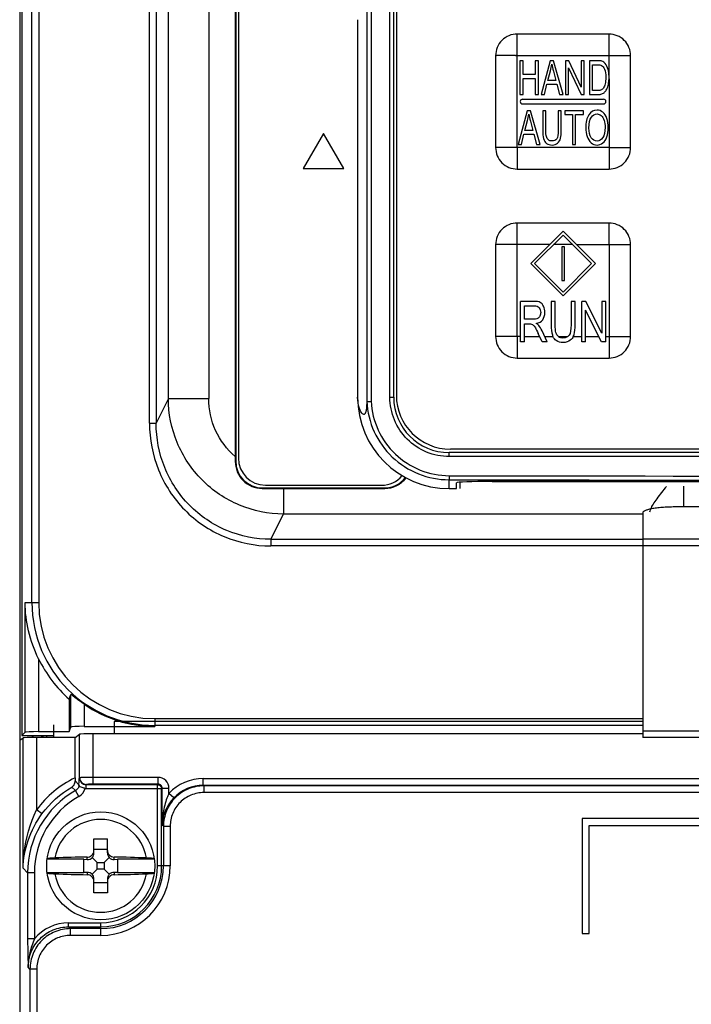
# Model space of a CAD drawing. Header units: millimetres. Extents: x 0 to 1000, y 0 to 850.
# Tile 32 of 80: x 308 to 358, y 422 to 495. Entities that reach past the tile are written whole.
import ezdxf

# ---------------------------------------------------------------- set-up
doc = ezdxf.new("R2010")
doc.units = ezdxf.units.MM
doc.header["$LTSCALE"] = 55.407407
doc.layers.get('0').update_dxf_attribs({"linetype": 'CONTINUOUS'})
for name, color, linetype in [('00_COMPONENTS', 7, 'CONTINUOUS'), ('CONGES', 7, 'CONTINUOUS'), ('DEPOUILLE', 7, 'CONTINUOUS')]:
    doc.layers.add(name, color=color, linetype=linetype)

msp = doc.modelspace()

# ---------------------------------------------------------------- linework, layer by layer
at = {"color": 7, "linetype": 'CONTINUOUS'}
for p, q in [((315.41, 442.801), (315.41, 441.882)), ((354.56, 442.801), (315.41, 442.801)), ((310.91, 442.539), (310.91, 441.62)), ((308.41, 441.421), (308.659, 441.587)), ((308.41, 441.421), (308.41, 290.101)), ((312.508, 441.62), (309.658, 441.62)), ((312.508, 441.62), (312.851, 441.848)), ((312.508, 438.621), (312.508, 441.62)), ((354.56, 441.882), (313.85, 441.882)), ((312.797, 438.109), (312.8, 438.068)), ((350.081, 435.601), (350.081, 427.101)), ((372.581, 435.601), (350.081, 435.601)), ((350.581, 427.101), (350.581, 435.101)), ((350.581, 435.101), (372.581, 435.101)), ((313.91, 433.079), (313.91, 434.101)), ((313.91, 434.101), (314.91, 434.101)), ((314.91, 433.079), (314.91, 434.101)), ((313.91, 433.351), (314.91, 433.351)), ((313.16, 432.601), (310.441, 432.601)), ((313.16, 431.601), (313.16, 432.601)), ((313.16, 432.601), (313.41, 432.579)), ((313.79, 432.721), (314.16, 432.351)), ((315.03, 432.721), (314.66, 432.351)), ((315.41, 432.579), (315.66, 432.601)), ((315.66, 432.601), (315.66, 431.601)), ((318.379, 432.601), (315.66, 432.601)), ((313.79, 431.48), (314.16, 431.851)), ((314.16, 431.851), (314.16, 432.351)), ((314.16, 432.351), (314.66, 432.351)), ((314.66, 431.851), (314.16, 431.851)), ((314.66, 432.351), (314.66, 431.851)), ((315.03, 431.48), (314.66, 431.851)), ((310.441, 431.601), (313.16, 431.601)), ((313.41, 431.623), (313.16, 431.601)), ((313.91, 430.101), (313.91, 431.123)), ((314.91, 431.123), (314.91, 430.101)), ((315.66, 431.601), (315.41, 431.623)), ((315.66, 431.601), (318.379, 431.601)), ((314.91, 430.851), (313.91, 430.851)), ((314.91, 430.101), (313.91, 430.101)), ((350.081, 427.101), (350.581, 427.101))]:
    msp.add_line(p, q, dxfattribs=at)
at = {"color": 9, "linetype": 'CONTINUOUS'}
for p, q in [((308.659, 431.93), (308.659, 441.587)), ((309.658, 441.62), (309.658, 436.251)), ((312.851, 438.629), (312.851, 441.848)), ((313.85, 438.155), (313.85, 441.882)), ((312.797, 438.109), (312.51, 438.397)), ((312.851, 438.629), (312.837, 438.615)), ((318.664, 438.654), (313.85, 438.654)), ((318.664, 438.155), (318.664, 438.654)), ((322.009, 438.076), (322.009, 438.575)), ((322.009, 438.575), (424.811, 438.575)), ((312.545, 437.674), (312.279, 437.94)), ((312.79, 437.24), (312.545, 437.674)), ((318.925, 437.816), (313.297, 437.816)), ((313.351, 438.13), (313.337, 438.116)), ((318.625, 438.116), (313.337, 438.116)), ((318.664, 438.155), (313.85, 438.155)), ((318.664, 438.155), (318.625, 438.116)), ((318.625, 432.101), (318.625, 438.116)), ((318.964, 437.855), (318.925, 437.816)), ((318.925, 432.101), (318.925, 437.816)), ((318.964, 435.13), (318.964, 437.855)), ((318.964, 437.855), (319.463, 437.855)), ((319.463, 437.476), (319.463, 437.855)), ((322.009, 438.076), (322.054, 438.031)), ((322.009, 438.076), (424.811, 438.076)), ((322.054, 438.031), (322.054, 437.532)), ((424.766, 438.031), (322.054, 438.031)), ((319.825, 437.133), (319.463, 437.476)), ((424.766, 437.532), (322.054, 437.532)), ((310.062, 435.958), (309.658, 436.251)), ((319.058, 435.035), (318.964, 435.13)), ((319.058, 435.035), (319.058, 432.101)), ((319.058, 435.035), (319.557, 435.035)), ((319.557, 435.036), (319.557, 432.101)), ((313.41, 432.579), (313.41, 432.75)), ((315.41, 432.579), (315.41, 432.75)), ((308.998, 431.59), (308.659, 431.93)), ((319.557, 432.101), (318.625, 432.101)), ((308.998, 431.59), (308.998, 426.695)), ((309.498, 431.59), (308.998, 431.59)), ((309.498, 431.59), (309.498, 426.695)), ((313.41, 431.623), (313.41, 431.451)), ((315.41, 431.623), (315.41, 431.451)), ((312.034, 427.586), (312.034, 427.885)), ((312.034, 427.885), (314.41, 427.885)), ((312.167, 427.453), (312.034, 427.586)), ((312.034, 427.586), (314.41, 427.586)), ((312.167, 426.953), (312.167, 427.453)), ((314.41, 427.453), (312.167, 427.453)), ((314.41, 426.953), (314.41, 427.885)), ((309.498, 426.695), (308.998, 426.695)), ((314.41, 426.953), (312.167, 426.953)), ((309.171, 424.457), (309.038, 424.59)), ((309.171, 424.457), (309.171, 290.848)), ((309.671, 424.457), (309.171, 424.457)), ((309.671, 424.457), (309.671, 290.848))]:
    msp.add_line(p, q, dxfattribs=at)
at = {"color": 3, "linetype": 'CONTINUOUS'}
msp.add_line((310.41, 441.62), (310.41, 441.748), dxfattribs=at)
at = {"color": 7, "linetype": 'CONTINUOUS'}
msp.add_circle((314.41, 432.101), 4, dxfattribs=at)
at = {"color": 9, "linetype": 'CONTINUOUS'}
for centre, radius, start, end in [((315.715, 431.864), 7.479, 115.39454, 144.08966), ((313.338, 438.616), 0.501, 180.1715, 269.8285), ((313.352, 438.631), 0.501, 180.1715, 269.8285), ((318.665, 437.855), 0.798, 359.96771, 90.03229), ((322.008, 435.08), 3.495, 89.97979, 136.73534), ((315.987, 431.592), 6.989, 119.51038, 180.01145), ((312.299, 438.108), 0.998, 299.49518, 344.62972), ((322.006, 435.082), 2.994, 89.94395, 136.73118), ((315.986, 431.593), 6.488, 119.50672, 180.02613), ((314.41, 432.101), 3.44, 9.83883, 170.16117), ((325.532, 435.038), 6.569, 171.23991, 179.2007), ((314.41, 432.101), 5.147, 270, 360), ((314.41, 432.101), 4.648, 270, 360), ((314.41, 432.101), 4.515, 270, 360), ((314.41, 432.101), 4.215, 270, 360), ((314.41, 432.101), 3.44, 189.83883, 350.16117), ((312.033, 424.59), 3.295, 89.9801, 140.29833)]:
    msp.add_arc(centre, radius, start, end, dxfattribs=at)
at = {"color": 7, "linetype": 'CONTINUOUS'}
for centre, radius, start, end in [((323.138, 438.615), 10.63, 179.97163, 181.17812), ((316.878, 442.448), 5.855, 231.83935, 232.28369), ((313.415, 433.252), 0.495, 345.4337, 359.95803), ((314.195, 356.087), 76.667, 90.58664, 92.37277), ((314.529, 352.369), 80.386, 87.66854, 89.37204), ((314.291, 511.832), 80.386, 267.66854, 269.37204), ((314.625, 508.114), 76.667, 270.58664, 272.37277)]:
    msp.add_arc(centre, radius, start, end, dxfattribs=at)
for centre, major_axis, ratio, start_param, end_param in [((309.658, 441.585), (1, 0), 0.034921, 1.570796, 3.089233), ((313.85, 441.847), (1, 0), 0.034921, 1.570796, 3.089233), ((313.41, 433.081), (0.354, -0.386), 0.916331, -0.785398, 0.077046), ((313.41, 433.079), (0, 0.55), 0.909039, -2.279149, -1.570796), ((315.41, 433.079), (0, 0.55), 0.909039, -4.712389, -4.004037), ((315.41, 433.081), (0.354, 0.386), 0.916331, 3.064547, 3.926991), ((313.41, 431.121), (0.354, 0.386), 0.916331, -0.077046, 0.785398), ((313.41, 431.123), (0, 0.55), 0.909039, -1.570796, -0.862444), ((315.41, 431.123), (0, 0.55), 0.909039, 0.862444, 1.570796), ((315.41, 431.121), (0.354, -0.386), 0.916331, 2.356194, 3.218639)]:
    msp.add_ellipse(centre, major_axis=major_axis, ratio=ratio, start_param=start_param, end_param=end_param, dxfattribs=at)
for points, knots in [([(312.279, 437.94), (312.346, 437.985), (312.469, 438.121), (312.512, 438.302), (312.51, 438.397)], [0, 0, 0, 0, 0.460598, 1, 1, 1, 1]), ([(312.8, 438.068), (312.803, 438.006), (312.942, 437.945), (313.07, 437.911), (313.178, 437.88), (313.237, 437.863), (313.261, 437.844)], [0, 0, 0, 0, 0.357505, 0.656388, 0.825633, 1, 1, 1, 1]), ([(314.91, 433.251), (314.91, 433.187), (314.936, 433.055), (315.048, 432.89), (315.214, 432.778), (315.345, 432.751), (315.41, 432.75)], [0, 0, 0, 0, 0.249012, 0.49948, 0.750264, 1, 1, 1, 1]), ([(311.021, 432.689), (310.943, 432.685), (310.831, 432.679), (310.692, 432.667), (310.608, 432.658), (310.541, 432.647), (310.49, 432.636), (310.459, 432.627), (310.443, 432.616), (310.442, 432.61)], [0, 0, 0, 0, 0.398472, 0.567224, 0.711238, 0.827841, 0.914917, 0.971488, 1, 1, 1, 1]), ([(313.41, 432.75), (313.464, 432.751), (313.574, 432.77), (313.721, 432.85), (313.835, 432.972), (313.88, 433.074), (313.894, 433.127)], [0, 0, 0, 0, 0.249356, 0.499766, 0.750278, 1, 1, 1, 1]), ([(318.377, 432.61), (318.377, 432.616), (318.36, 432.627), (318.33, 432.636), (318.279, 432.647), (318.212, 432.658), (318.128, 432.667), (317.989, 432.679), (317.877, 432.685), (317.799, 432.689)], [0, 0, 0, 0, 0.028512, 0.085083, 0.172159, 0.288762, 0.432776, 0.601528, 1, 1, 1, 1]), ([(310.442, 431.592), (310.443, 431.586), (310.459, 431.575), (310.49, 431.565), (310.541, 431.554), (310.608, 431.544), (310.692, 431.534), (310.831, 431.522), (310.943, 431.516), (311.021, 431.513)], [0, 0, 0, 0, 0.028512, 0.085083, 0.172159, 0.288762, 0.432776, 0.601528, 1, 1, 1, 1]), ([(313.91, 430.95), (313.91, 431.015), (313.884, 431.146), (313.772, 431.312), (313.606, 431.423), (313.475, 431.451), (313.41, 431.451)], [0, 0, 0, 0, 0.249012, 0.49948, 0.750264, 1, 1, 1, 1]), ([(315.41, 431.451), (315.345, 431.451), (315.214, 431.423), (315.048, 431.312), (314.936, 431.146), (314.91, 431.015), (314.91, 430.95)], [0, 0, 0, 0, 0.249734, 0.500517, 0.750987, 1, 1, 1, 1]), ([(317.799, 431.513), (317.877, 431.516), (317.989, 431.522), (318.128, 431.534), (318.212, 431.544), (318.279, 431.554), (318.33, 431.565), (318.36, 431.575), (318.377, 431.586), (318.377, 431.592)], [0, 0, 0, 0, 0.398472, 0.567224, 0.711238, 0.827841, 0.914917, 0.971488, 1, 1, 1, 1])]:
    msp.add_open_spline(points, degree=3, knots=knots, dxfattribs=at)
at = {"color": 9, "linetype": 'CONTINUOUS'}
for points, knots in [([(312.8, 438.068), (312.801, 438.139), (312.805, 438.266), (312.809, 438.436), (312.826, 438.541), (312.826, 438.603), (312.837, 438.615)], [0, 0, 0, 0, 0.387434, 0.700293, 0.909962, 1, 1, 1, 1]), ([(313.85, 438.654), (313.726, 438.654), (313.497, 438.653), (313.226, 438.649), (313.047, 438.643), (312.952, 438.64), (312.891, 438.634), (312.86, 438.633), (312.851, 438.629)], [0, 0, 0, 0, 0.370689, 0.688713, 0.81336, 0.908834, 0.97174, 1, 1, 1, 1]), ([(312.797, 438.109), (312.798, 438.022), (312.751, 437.845), (312.62, 437.717), (312.545, 437.674)], [0, 0, 0, 0, 0.499824, 1, 1, 1, 1]), ([(313.337, 438.116), (313.327, 438.112), (313.317, 438.074), (313.306, 438.016), (313.299, 437.922), (313.297, 437.853), (313.297, 437.816)], [0, 0, 0, 0, 0.101409, 0.320432, 0.634173, 1, 1, 1, 1]), ([(313.85, 438.155), (313.788, 438.155), (313.674, 438.152), (313.52, 438.152), (313.421, 438.137), (313.361, 438.141), (313.351, 438.13)], [0, 0, 0, 0, 0.370124, 0.687668, 0.907683, 1, 1, 1, 1]), ([(318.964, 437.855), (318.964, 437.931), (318.901, 438.092), (318.741, 438.155), (318.664, 438.155)], [0, 0, 0, 0, 0.499856, 1, 1, 1, 1]), ([(322.054, 438.031), (321.664, 438.031), (320.877, 437.875), (319.881, 437.209), (319.214, 436.213), (319.058, 435.425), (319.058, 435.035)], [0, 0, 0, 0, 0.250018, 0.5, 0.749982, 1, 1, 1, 1]), ([(319.463, 437.476), (319.409, 437.361), (319.217, 436.898), (319.097, 436.408), (319.04, 436.039)], [0, 0, 0, 0, 0.253389, 1, 1, 1, 1]), ([(319.826, 437.134), (319.74, 437.042), (319.431, 436.676), (319.203, 436.241), (319.097, 435.905)], [0, 0, 0, 0, 0.264415, 1, 1, 1, 1]), ([(322.054, 437.532), (321.729, 437.532), (321.072, 437.402), (320.242, 436.847), (319.687, 436.017), (319.557, 435.36), (319.557, 435.036)], [0, 0, 0, 0, 0.250014, 0.5, 0.749986, 1, 1, 1, 1]), ([(308.659, 431.93), (308.665, 432.296), (308.763, 433.777), (309.171, 435.243), (309.658, 436.251)], [0, 0, 0, 0, 0.246534, 1, 1, 1, 1]), ([(308.659, 431.93), (308.677, 432.626), (308.941, 434.065), (309.626, 435.357), (310.061, 435.958)], [0, 0, 0, 0, 0.484164, 1, 1, 1, 1]), ([(319.097, 435.905), (319.077, 435.842), (319.007, 435.588), (318.97, 435.326), (318.964, 435.13)], [0, 0, 0, 0, 0.254359, 1, 1, 1, 1]), ([(309.038, 424.59), (309.038, 424.98), (309.193, 425.768), (309.86, 426.765), (310.857, 427.431), (311.644, 427.586), (312.034, 427.586)], [0, 0, 0, 0, 0.250118, 0.500196, 0.750185, 1, 1, 1, 1]), ([(312.167, 427.453), (311.777, 427.452), (310.99, 427.297), (309.994, 426.63), (309.327, 425.634), (309.171, 424.846), (309.171, 424.457)], [0, 0, 0, 0, 0.250018, 0.5, 0.749982, 1, 1, 1, 1]), ([(308.998, 426.695), (308.998, 426.508), (309.003, 425.807), (309.022, 425.105), (309.038, 424.59)], [0, 0, 0, 0, 0.266118, 1, 1, 1, 1]), ([(309.498, 426.695), (309.359, 426.36), (309.12, 425.675), (309.035, 424.949), (309.038, 424.59)], [0, 0, 0, 0, 0.502355, 1, 1, 1, 1]), ([(312.167, 426.953), (311.842, 426.953), (311.186, 426.824), (310.356, 426.268), (309.8, 425.438), (309.671, 424.782), (309.671, 424.457)], [0, 0, 0, 0, 0.250015, 0.499999, 0.749986, 1, 1, 1, 1])]:
    msp.add_open_spline(points, degree=3, knots=knots, dxfattribs=at)
msp.add_open_spline([(310.061, 435.958), (310.643, 436.761), (311.416, 437.452), (312.279, 437.94)], degree=3, dxfattribs=at)
at = {"color": 7, "linetype": 'CONTINUOUS'}
for points in [[(318.625, 438.116), (318.718, 438.115), (318.819, 438.062), (318.872, 437.985)], [(318.872, 437.985), (318.905, 437.937), (318.925, 437.875), (318.925, 437.816)]]:
    msp.add_open_spline(points, degree=3, dxfattribs=at)
at = {"layer": '00_COMPONENTS', "color": 7, "linetype": 'CONTINUOUS'}
for p, q in [((308.557, 580.101), (308.557, 441.748)), ((334.115, 579.536), (334.115, 466.505)), ((336.11, 466.821), (336.11, 579.221)), ((336.31, 579.071), (336.31, 466.971)), ((324.375, 496.636), (324.375, 462.429)), ((324.41, 496.601), (324.41, 462.1)), ((324.61, 496.401), (324.61, 462.301)), ((333.439, 494.785), (333.439, 466.821)), ((352.06, 493.721), (345.26, 493.721)), ((343.66, 492.121), (343.66, 485.321)), ((345.46, 491.746), (345.46, 489.246)), ((345.691, 491.746), (345.46, 491.746)), ((345.691, 490.719), (345.691, 491.746)), ((346.601, 491.746), (346.601, 490.719)), ((346.833, 491.746), (346.601, 491.746)), ((346.833, 489.246), (346.833, 491.746)), ((347.698, 491.746), (347.026, 489.246)), ((347.948, 491.746), (347.698, 491.746)), ((348.664, 489.246), (347.948, 491.746)), ((348.847, 491.746), (348.847, 489.246)), ((349.084, 491.746), (348.847, 491.746)), ((350.003, 489.783), (349.084, 491.746)), ((350.003, 491.746), (350.003, 489.783)), ((350.225, 491.746), (350.003, 491.746)), ((350.225, 489.246), (350.225, 491.746)), ((350.614, 491.746), (350.614, 489.246)), ((351.217, 491.746), (350.614, 491.746)), ((353.66, 485.321), (353.66, 492.121)), ((347.531, 490.272), (347.723, 491.006)), ((347.942, 490.965), (348.124, 490.272)), ((349.069, 489.246), (349.069, 491.21)), ((349.069, 491.21), (349.988, 489.246)), ((350.846, 489.541), (350.846, 491.451)), ((350.846, 491.451), (351.214, 491.451)), ((346.601, 490.719), (345.691, 490.719)), ((345.691, 489.246), (345.691, 490.424)), ((345.691, 490.424), (346.601, 490.424)), ((346.601, 490.424), (346.601, 489.246)), ((348.124, 490.272), (347.531, 490.272)), ((347.272, 489.246), (347.464, 490.003)), ((347.464, 490.003), (348.196, 490.003)), ((348.196, 490.003), (348.4, 489.246)), ((351.22, 489.541), (350.846, 489.541)), ((345.46, 489.246), (345.691, 489.246)), ((345.66, 488.896), (351.66, 488.896)), ((346.601, 489.246), (346.833, 489.246)), ((347.026, 489.246), (347.272, 489.246)), ((348.4, 489.246), (348.664, 489.246)), ((348.847, 489.246), (349.069, 489.246)), ((349.988, 489.246), (350.225, 489.246)), ((350.614, 489.246), (351.246, 489.246)), ((345.995, 488.046), (345.323, 485.546)), ((345.66, 488.546), (351.66, 488.546)), ((346.245, 488.046), (345.995, 488.046)), ((346.961, 485.546), (346.245, 488.046)), ((347.149, 488.046), (347.149, 486.601)), ((347.381, 488.046), (347.149, 488.046)), ((347.381, 486.603), (347.381, 488.046)), ((348.294, 488.046), (348.294, 486.603)), ((348.526, 488.046), (348.294, 488.046)), ((348.526, 486.601), (348.526, 488.046)), ((348.78, 488.046), (348.78, 487.751)), ((350.167, 488.046), (348.78, 488.046)), ((350.167, 487.751), (350.167, 488.046)), ((345.828, 486.572), (346.02, 487.306)), ((346.239, 487.265), (346.421, 486.572)), ((348.78, 487.751), (349.357, 487.751)), ((349.357, 487.751), (349.357, 485.546)), ((349.588, 485.546), (349.588, 487.751)), ((349.588, 487.751), (350.167, 487.751)), ((346.421, 486.572), (345.828, 486.572)), ((330.91, 486.349), (329.41, 483.751)), ((332.41, 483.751), (330.91, 486.349)), ((345.569, 485.546), (345.761, 486.303)), ((345.761, 486.303), (346.493, 486.303)), ((346.493, 486.303), (346.697, 485.546)), ((345.323, 485.546), (345.569, 485.546)), ((346.697, 485.546), (346.961, 485.546)), ((349.357, 485.546), (349.588, 485.546)), ((329.41, 483.751), (332.41, 483.751)), ((345.26, 483.721), (352.06, 483.721)), ((352.06, 479.721), (345.26, 479.721)), ((346.268, 476.721), (348.66, 479.112)), ((348.66, 478.829), (346.551, 476.721)), ((348.66, 479.112), (351.051, 476.721)), ((350.768, 476.721), (348.66, 478.829)), ((343.66, 478.121), (343.66, 471.321)), ((348.56, 477.971), (348.56, 475.471)), ((348.76, 477.971), (348.56, 477.971)), ((348.76, 475.471), (348.76, 477.971)), ((353.66, 471.321), (353.66, 478.121)), ((346.268, 476.721), (348.66, 474.329)), ((348.66, 474.612), (346.551, 476.721)), ((350.768, 476.721), (348.66, 474.612)), ((348.66, 474.329), (351.051, 476.721)), ((348.56, 475.471), (348.76, 475.471)), ((345.507, 470.921), (345.507, 473.921)), ((346.505, 473.921), (345.507, 473.921)), ((345.805, 472.597), (345.805, 473.589)), ((345.805, 473.589), (346.517, 473.589)), ((347.777, 473.921), (347.777, 472.187)), ((348.075, 473.921), (347.777, 473.921)), ((348.075, 472.19), (348.075, 473.921)), ((349.249, 473.921), (349.249, 472.19)), ((349.547, 473.921), (349.249, 473.921)), ((349.547, 472.187), (349.547, 473.921)), ((350.04, 470.921), (350.04, 473.921)), ((350.345, 473.921), (350.04, 473.921)), ((351.527, 471.565), (350.345, 473.921)), ((351.527, 473.921), (351.527, 471.565)), ((351.812, 473.921), (351.527, 473.921)), ((351.812, 470.921), (351.812, 473.921)), ((350.325, 470.921), (350.325, 473.278)), ((351.507, 470.921), (350.325, 473.278)), ((346.445, 472.597), (345.805, 472.597)), ((345.805, 470.921), (345.805, 472.253)), ((345.805, 472.253), (346.151, 472.253)), ((347.116, 470.921), (346.818, 471.545)), ((347.49, 470.921), (347.099, 471.737)), ((345.805, 470.921), (345.507, 470.921)), ((347.49, 470.921), (347.116, 470.921)), ((350.325, 470.921), (350.04, 470.921)), ((351.812, 470.921), (351.507, 470.921)), ((345.26, 469.721), (352.06, 469.721)), ((324.375, 462.429), (324.375, 462.065)), ((406.609, 462.721), (340.21, 462.721)), ((406.51, 462.971), (340.31, 462.971)), ((326.61, 460.301), (335.21, 460.301)), ((340.76, 460.05), (340.76, 460.487)), ((341.01, 460.525), (341.01, 460.05)), ((403.46, 460.577), (343.36, 460.577)), ((343.41, 460.57), (403.41, 460.57)), ((326.37, 460.061), (327.945, 460.063)), ((326.41, 460.101), (335.41, 460.101)), ((327.945, 460.063), (335.448, 460.063)), ((340.21, 460.05), (340.76, 460.05)), ((354.56, 458.256), (354.56, 441.601)), ((369.76, 458.691), (357.06, 458.691)), ((312.079, 444.445), (312.079, 442.046)), ((309.804, 442.046), (312.079, 442.046)), ((312.079, 442.046), (312.193, 442.388)), ((313.193, 442.439), (318.41, 442.439)), ((308.557, 441.748), (308.806, 441.997)), ((308.557, 441.748), (310.91, 441.748)), ((372.26, 441.601), (354.56, 441.601))]:
    msp.add_line(p, q, dxfattribs=at)
at = {"layer": '00_COMPONENTS', "color": 9, "linetype": 'CONTINUOUS'}
for p, q in [((309.318, 451.601), (309.318, 580.101)), ((309.817, 580.101), (309.817, 451.601)), ((334.434, 579.527), (334.434, 466.515)), ((335.829, 466.821), (335.829, 579.221)), ((318.021, 464.901), (318.021, 518.086)), ((318.519, 518.086), (318.519, 464.901)), ((322.409, 518.146), (322.409, 466.718)), ((319.42, 466.718), (319.42, 517.726)), ((345.26, 485.321), (345.26, 493.721)), ((345.26, 492.121), (353.66, 492.121)), ((352.06, 490.598), (352.06, 492.121)), ((352.06, 490.416), (352.06, 483.72)), ((352.06, 485.321), (343.659, 485.321)), ((345.26, 471.321), (345.26, 479.721)), ((347.668, 478.121), (345.26, 478.121)), ((349.368, 478.121), (347.951, 478.121)), ((349.651, 478.121), (353.66, 478.121)), ((352.06, 478.121), (352.06, 469.72)), ((345.507, 471.321), (343.659, 471.321)), ((345.805, 471.321), (346.925, 471.321)), ((347.299, 471.321), (347.905, 471.321)), ((348.325, 471.321), (349.003, 471.321)), ((349.414, 471.321), (350.04, 471.321)), ((350.325, 471.321), (351.306, 471.321)), ((351.812, 471.321), (352.06, 471.321)), ((335.829, 466.821), (336.11, 466.821)), ((319.42, 466.718), (318.519, 464.901)), ((319.42, 466.718), (322.409, 466.718)), ((318.021, 464.901), (318.519, 464.901)), ((324.375, 462.065), (324.41, 462.1)), ((406.593, 462.421), (340.226, 462.421)), ((340.21, 460.05), (340.21, 460.706)), ((326.37, 460.061), (326.41, 460.101)), ((327.945, 460.063), (327.945, 458.164)), ((335.448, 460.063), (335.41, 460.101)), ((357.57, 460.234), (357.57, 458.691)), ((327.017, 456.293), (327.945, 458.164)), ((354.56, 458.164), (327.945, 458.164)), ((327.017, 456.293), (327.017, 455.801)), ((327.017, 456.293), (354.56, 456.293)), ((354.56, 456.33), (372.26, 456.33)), ((354.56, 455.801), (327.017, 455.801)), ((354.56, 455.838), (372.26, 455.838)), ((308.806, 441.997), (308.806, 451.601)), ((308.806, 451.601), (309.817, 451.601)), ((309.804, 447.449), (309.804, 442.046)), ((312.193, 442.388), (312.193, 444.802)), ((313.193, 444.07), (313.193, 442.439)), ((318.41, 443.008), (318.41, 442.439)), ((318.41, 443.008), (354.56, 443.008)), ((354.56, 442.509), (318.41, 442.509)), ((354.56, 442.101), (372.26, 442.101))]:
    msp.add_line(p, q, dxfattribs=at)
at = {"layer": '00_COMPONENTS', "color": 7, "linetype": 'CONTINUOUS'}
for centre, radius, start, end in [((349.139, 490.511), 2.922, 0.8367, 1.69857), ((348.748, 490.508), 3.313, 358.39741, 0.01666), ((349.03, 490.51), 3.032, 359.99744, 0.83677), ((345.66, 488.721), 0.175, 90, 270), ((351.66, 488.721), 0.175, 270, 90), ((340.21, 466.821), 6.771, 180, 270), ((340.21, 466.821), 4.1, 180, 270), ((340.31, 466.971), 4, 180, 270), ((326.61, 462.301), 2, 180, 270), ((335.21, 462.301), 2, 270, 319.81121), ((318.41, 451.601), 9.555, 205.75252, 228.5009), ((182.805, 485.829), 135.736, 342.24876, 342.40694), ((318.41, 451.601), 9.161, 235.28583, 270)]:
    msp.add_arc(centre, radius, start, end, dxfattribs=at)
at = {"layer": '00_COMPONENTS', "color": 9, "linetype": 'CONTINUOUS'}
for centre, radius, start, end in [((373.41, 17617.878), 17156.904, 269.8891834, 270.1108166), ((373.41, 17634.628), 17173.954, 269.8892389, 270.1107611), ((318.41, 451.601), 9.092, 180, 270), ((318.41, 451.601), 8.593, 180, 270)]:
    msp.add_arc(centre, radius, start, end, dxfattribs=at)
at = {"layer": '00_COMPONENTS', "color": 7, "linetype": 'CONTINUOUS'}
for centre, major_axis, ratio, start_param, end_param in [((326.41, 462.101), (1.415, 1.415), 0.999695, 2.356334, 3.926852), ((335.41, 462.101), (1.415, -1.415), 0.999695, -0.785259, 0.121857), ((343.36, 460.487), (2.6, 0), 0.034921, 7.853982, 9.424778), ((309.804, 441.994), (1, 0), 0.052408, 1.570796, 3.089233), ((313.193, 442.387), (1, 0), 0.052408, 1.570796, 3.124139)]:
    msp.add_ellipse(centre, major_axis=major_axis, ratio=ratio, start_param=start_param, end_param=end_param, dxfattribs=at)
for points, knots in [([(345.26, 493.721), (345.052, 493.721), (344.631, 493.637), (344.099, 493.281), (343.743, 492.75), (343.66, 492.329), (343.66, 492.121)], [0, 0, 0, 0, 0.250027, 0.499994, 0.749971, 1, 1, 1, 1]), ([(353.66, 492.121), (353.66, 492.329), (353.576, 492.75), (353.221, 493.281), (352.689, 493.637), (352.268, 493.72), (352.06, 493.721)], [0, 0, 0, 0, 0.250027, 0.499994, 0.749971, 1, 1, 1, 1]), ([(343.66, 485.321), (343.66, 485.113), (343.743, 484.692), (344.099, 484.16), (344.631, 483.804), (345.052, 483.721), (345.26, 483.721)], [0, 0, 0, 0, 0.250027, 0.499994, 0.749971, 1, 1, 1, 1]), ([(352.06, 483.721), (352.268, 483.721), (352.689, 483.804), (353.221, 484.16), (353.577, 484.692), (353.66, 485.113), (353.66, 485.321)], [0, 0, 0, 0, 0.250027, 0.499994, 0.749971, 1, 1, 1, 1]), ([(345.26, 479.721), (345.052, 479.721), (344.631, 479.637), (344.099, 479.281), (343.743, 478.75), (343.66, 478.329), (343.66, 478.121)], [0, 0, 0, 0, 0.250027, 0.499994, 0.749971, 1, 1, 1, 1]), ([(353.66, 478.121), (353.66, 478.329), (353.576, 478.75), (353.221, 479.281), (352.689, 479.637), (352.268, 479.72), (352.06, 479.721)], [0, 0, 0, 0, 0.250027, 0.499994, 0.749971, 1, 1, 1, 1]), ([(343.66, 471.321), (343.66, 471.113), (343.743, 470.692), (344.099, 470.16), (344.631, 469.804), (345.052, 469.721), (345.26, 469.721)], [0, 0, 0, 0, 0.250027, 0.499994, 0.749971, 1, 1, 1, 1]), ([(348.325, 471.321), (348.322, 471.323), (348.229, 471.39), (348.166, 471.49), (348.129, 471.612)], [0, 0, 0, 0, 0.031888, 1, 1, 1, 1]), ([(352.06, 469.721), (352.268, 469.721), (352.689, 469.804), (353.221, 470.16), (353.577, 470.692), (353.66, 471.113), (353.66, 471.321)], [0, 0, 0, 0, 0.250027, 0.499994, 0.749971, 1, 1, 1, 1]), ([(334.115, 466.505), (334.111, 466.323), (334.103, 466.057), (334.059, 465.766), (334.014, 465.643), (333.981, 465.589), (333.942, 465.555), (333.877, 465.538), (333.776, 465.596), (333.664, 465.753), (333.489, 466.157), (333.439, 466.542), (333.439, 466.821)], [0, 0, 0, 0, 0.224649, 0.326415, 0.359327, 0.384354, 0.403989, 0.421392, 0.463416, 0.534237, 0.657818, 1, 1, 1, 1]), ([(334.115, 466.505), (334.124, 466.504), (334.155, 466.511), (334.222, 466.509), (334.32, 466.513), (334.395, 466.514), (334.434, 466.515)], [0, 0, 0, 0, 0.081177, 0.300288, 0.625273, 1, 1, 1, 1]), ([(334.115, 466.509), (334.154, 465.74), (334.53, 464.203), (335.905, 462.284), (337.89, 461.007), (339.442, 460.707), (340.21, 460.706)], [0, 0, 0, 0, 0.250182, 0.500228, 0.750138, 1, 1, 1, 1]), ([(324.375, 462.065), (324.374, 461.805), (324.476, 461.281), (324.916, 460.614), (325.58, 460.165), (326.108, 460.061), (326.37, 460.061)], [0, 0, 0, 0, 0.249615, 0.498129, 0.748724, 1, 1, 1, 1]), ([(335.448, 460.063), (335.751, 460.063), (336.363, 460.205), (336.846, 460.606), (337.03, 460.845)], [0, 0, 0, 0, 0.500866, 1, 1, 1, 1]), ([(356.312, 460.211), (356.064, 459.914), (355.718, 459.483), (355.331, 458.917), (355.182, 458.655), (355.131, 458.532)], [0, 0, 0, 0, 0.563383, 0.805585, 1, 1, 1, 1]), ([(357.06, 458.691), (356.897, 458.691), (356.578, 458.685), (356.115, 458.661), (355.688, 458.623), (355.313, 458.571), (355.041, 458.516), (354.861, 458.464), (354.756, 458.427), (354.672, 458.387), (354.6, 458.341), (354.56, 458.289), (354.56, 458.256)], [0, 0, 0, 0, 0.187846, 0.368697, 0.535854, 0.683216, 0.805594, 0.85616, 0.899193, 0.934568, 0.962505, 1, 1, 1, 1]), ([(355.131, 458.532), (355.122, 458.511), (355.094, 458.438), (355.073, 458.362), (355.07, 458.306)], [0, 0, 0, 0, 0.291004, 1, 1, 1, 1]), ([(309.804, 447.449), (309.489, 448.104), (309, 449.463), (308.818, 450.896), (308.806, 451.601)], [0, 0, 0, 0, 0.507451, 1, 1, 1, 1]), ([(313.193, 444.07), (313.074, 444.152), (312.902, 444.276), (312.683, 444.44), (312.534, 444.555), (312.409, 444.651), (312.298, 444.74), (312.248, 444.77), (312.196, 444.811), (312.193, 444.802)], [0, 0, 0, 0, 0.347736, 0.512145, 0.664459, 0.798626, 0.906235, 0.976457, 1, 1, 1, 1])]:
    msp.add_open_spline(points, degree=3, knots=knots, dxfattribs=at)
at = {"layer": '00_COMPONENTS', "color": 9, "linetype": 'CONTINUOUS'}
for points, knots in [([(352.06, 492.121), (352.073, 492.133), (352.056, 492.167), (352.061, 492.201), (352.059, 492.237), (352.06, 492.282), (352.06, 492.354), (352.06, 492.443), (352.06, 492.585), (352.06, 492.762), (352.06, 492.972), (352.06, 493.145), (352.06, 493.282), (352.06, 493.382), (352.06, 493.481), (352.06, 493.561), (352.06, 493.622), (352.06, 493.658), (352.06, 493.684), (352.061, 493.702), (352.058, 493.71), (352.062, 493.721), (352.06, 493.721)], [0, 0, 0, 0, 0.033335, 0.050254, 0.067081, 0.100738, 0.134349, 0.201412, 0.268233, 0.401027, 0.532461, 0.662091, 0.725973, 0.788969, 0.850684, 0.910273, 0.938662, 0.965264, 0.97741, 0.988175, 0.996476, 1, 1, 1, 1]), ([(345.26, 492.121), (345.248, 492.134), (345.214, 492.117), (345.18, 492.122), (345.143, 492.12), (345.099, 492.121), (345.027, 492.121), (344.938, 492.121), (344.796, 492.121), (344.619, 492.121), (344.409, 492.121), (344.236, 492.121), (344.099, 492.121), (343.998, 492.121), (343.9, 492.121), (343.82, 492.121), (343.759, 492.121), (343.723, 492.121), (343.697, 492.12), (343.679, 492.122), (343.67, 492.119), (343.66, 492.123), (343.66, 492.121)], [0, 0, 0, 0, 0.033335, 0.050254, 0.067081, 0.100738, 0.134349, 0.201412, 0.268233, 0.401027, 0.532461, 0.662091, 0.725973, 0.788969, 0.850684, 0.910273, 0.938662, 0.965264, 0.97741, 0.988175, 0.996476, 1, 1, 1, 1]), ([(345.26, 485.321), (345.247, 485.309), (345.264, 485.275), (345.259, 485.241), (345.26, 485.204), (345.26, 485.16), (345.26, 485.088), (345.26, 484.999), (345.26, 484.856), (345.26, 484.68), (345.26, 484.47), (345.26, 484.296), (345.26, 484.16), (345.26, 484.059), (345.26, 483.961), (345.26, 483.881), (345.26, 483.82), (345.26, 483.784), (345.26, 483.758), (345.259, 483.74), (345.262, 483.731), (345.258, 483.721), (345.26, 483.721)], [0, 0, 0, 0, 0.033335, 0.050254, 0.067081, 0.100738, 0.134349, 0.201412, 0.268233, 0.401027, 0.532461, 0.662091, 0.725973, 0.788969, 0.850684, 0.910273, 0.938662, 0.965264, 0.97741, 0.988175, 0.996476, 1, 1, 1, 1]), ([(352.06, 485.321), (352.072, 485.308), (352.106, 485.324), (352.14, 485.32), (352.176, 485.321), (352.221, 485.321), (352.293, 485.321), (352.382, 485.321), (352.524, 485.321), (352.701, 485.321), (352.911, 485.321), (353.084, 485.321), (353.221, 485.321), (353.322, 485.321), (353.42, 485.321), (353.5, 485.321), (353.561, 485.321), (353.597, 485.321), (353.623, 485.321), (353.641, 485.32), (353.65, 485.323), (353.66, 485.319), (353.66, 485.321)], [0, 0, 0, 0, 0.033335, 0.050254, 0.067081, 0.100738, 0.134349, 0.201412, 0.268233, 0.401027, 0.532461, 0.662091, 0.725973, 0.788969, 0.850684, 0.910273, 0.938662, 0.965264, 0.97741, 0.988175, 0.996476, 1, 1, 1, 1]), ([(352.06, 478.121), (352.073, 478.133), (352.056, 478.167), (352.061, 478.201), (352.059, 478.237), (352.06, 478.282), (352.06, 478.354), (352.06, 478.443), (352.06, 478.585), (352.06, 478.762), (352.06, 478.972), (352.06, 479.145), (352.06, 479.282), (352.06, 479.382), (352.06, 479.481), (352.06, 479.561), (352.06, 479.622), (352.06, 479.658), (352.06, 479.684), (352.061, 479.702), (352.058, 479.71), (352.062, 479.721), (352.06, 479.721)], [0, 0, 0, 0, 0.033335, 0.050254, 0.067081, 0.100738, 0.134349, 0.201412, 0.268233, 0.401027, 0.532461, 0.662091, 0.725973, 0.788969, 0.850684, 0.910273, 0.938662, 0.965264, 0.97741, 0.988175, 0.996476, 1, 1, 1, 1]), ([(345.26, 478.121), (345.248, 478.134), (345.214, 478.117), (345.18, 478.122), (345.143, 478.12), (345.099, 478.121), (345.027, 478.121), (344.938, 478.121), (344.796, 478.121), (344.619, 478.121), (344.409, 478.121), (344.236, 478.121), (344.099, 478.121), (343.998, 478.121), (343.9, 478.121), (343.82, 478.121), (343.759, 478.121), (343.723, 478.121), (343.697, 478.12), (343.679, 478.122), (343.67, 478.119), (343.66, 478.123), (343.66, 478.121)], [0, 0, 0, 0, 0.033335, 0.050254, 0.067081, 0.100738, 0.134349, 0.201412, 0.268233, 0.401027, 0.532461, 0.662091, 0.725973, 0.788969, 0.850684, 0.910273, 0.938662, 0.965264, 0.97741, 0.988175, 0.996476, 1, 1, 1, 1]), ([(345.26, 471.321), (345.247, 471.309), (345.264, 471.275), (345.259, 471.241), (345.26, 471.204), (345.26, 471.16), (345.26, 471.088), (345.26, 470.999), (345.26, 470.856), (345.26, 470.68), (345.26, 470.47), (345.26, 470.296), (345.26, 470.16), (345.26, 470.059), (345.26, 469.961), (345.26, 469.881), (345.26, 469.82), (345.26, 469.784), (345.26, 469.758), (345.259, 469.74), (345.262, 469.731), (345.258, 469.721), (345.26, 469.721)], [0, 0, 0, 0, 0.033335, 0.050254, 0.067081, 0.100738, 0.134349, 0.201412, 0.268233, 0.401027, 0.532461, 0.662091, 0.725973, 0.788969, 0.850684, 0.910273, 0.938662, 0.965264, 0.97741, 0.988175, 0.996476, 1, 1, 1, 1]), ([(352.06, 471.321), (352.072, 471.308), (352.106, 471.324), (352.14, 471.32), (352.176, 471.321), (352.221, 471.321), (352.293, 471.321), (352.382, 471.321), (352.524, 471.321), (352.701, 471.321), (352.911, 471.321), (353.084, 471.321), (353.221, 471.321), (353.322, 471.321), (353.42, 471.321), (353.5, 471.321), (353.561, 471.321), (353.597, 471.321), (353.623, 471.321), (353.641, 471.32), (353.65, 471.323), (353.66, 471.319), (353.66, 471.321)], [0, 0, 0, 0, 0.033335, 0.050254, 0.067081, 0.100738, 0.134349, 0.201412, 0.268233, 0.401027, 0.532461, 0.662091, 0.725973, 0.788969, 0.850684, 0.910273, 0.938662, 0.965264, 0.97741, 0.988175, 0.996476, 1, 1, 1, 1]), ([(340.226, 462.421), (339.655, 462.421), (338.499, 462.65), (337.037, 463.628), (336.058, 465.091), (335.829, 466.248), (335.829, 466.821)], [0, 0, 0, 0, 0.249835, 0.499742, 0.749805, 1, 1, 1, 1]), ([(327.945, 458.164), (326.835, 458.17), (324.594, 458.623), (321.765, 460.532), (319.874, 463.37), (319.426, 465.61), (319.42, 466.718)], [0, 0, 0, 0, 0.250093, 0.500196, 0.750184, 1, 1, 1, 1]), ([(324.375, 462.429), (323.762, 462.951), (322.755, 464.283), (322.409, 465.913), (322.409, 466.718)], [0, 0, 0, 0, 0.499919, 1, 1, 1, 1]), ([(334.434, 466.515), (334.473, 465.785), (334.832, 464.326), (336.138, 462.504), (338.023, 461.291), (339.497, 461.007), (340.226, 461.006)], [0, 0, 0, 0, 0.2502, 0.500253, 0.750154, 1, 1, 1, 1]), ([(318.021, 464.901), (318.021, 463.723), (318.476, 461.342), (320.46, 458.311), (323.458, 456.274), (325.84, 455.801), (327.017, 455.801)], [0, 0, 0, 0, 0.250075, 0.500068, 0.750021, 1, 1, 1, 1]), ([(327.017, 456.293), (325.904, 456.292), (323.651, 456.739), (320.817, 458.667), (318.946, 461.536), (318.518, 463.787), (318.519, 464.901)], [0, 0, 0, 0, 0.249982, 0.499939, 0.749932, 1, 1, 1, 1]), ([(340.226, 462.421), (340.226, 462.459), (340.226, 462.53), (340.223, 462.613), (340.219, 462.667), (340.217, 462.696), (340.214, 462.71), (340.212, 462.721), (340.21, 462.721)], [0, 0, 0, 0, 0.380408, 0.704108, 0.828113, 0.920371, 0.977913, 1, 1, 1, 1]), ([(340.226, 461.006), (340.226, 460.968), (340.226, 460.899), (340.223, 460.817), (340.219, 460.763), (340.217, 460.734), (340.214, 460.717), (340.212, 460.707), (340.21, 460.706)], [0, 0, 0, 0, 0.372934, 0.692696, 0.816998, 0.911368, 0.972816, 1, 1, 1, 1])]:
    msp.add_open_spline(points, degree=3, knots=knots, dxfattribs=at)
at = {"layer": '00_COMPONENTS', "color": 7, "linetype": 'CONTINUOUS'}
for points in [[(351.529, 491.71), (351.457, 491.734), (351.353, 491.746), (351.217, 491.746)], [(351.785, 491.53), (351.714, 491.616), (351.629, 491.676), (351.529, 491.71)], [(347.723, 491.006), (347.764, 491.163), (347.795, 491.323), (347.818, 491.483)], [(347.818, 491.483), (347.844, 491.347), (347.886, 491.175), (347.942, 490.965)], [(351.214, 491.451), (351.351, 491.451), (351.451, 491.434), (351.513, 491.399)], [(351.513, 491.399), (351.599, 491.352), (351.672, 491.256), (351.732, 491.117)], [(351.732, 491.117), (351.791, 490.977), (351.822, 490.775), (351.822, 490.515)], [(351.992, 491.103), (351.947, 491.277), (351.877, 491.418), (351.785, 491.53)], [(352.06, 490.598), (352.054, 490.784), (352.031, 490.952), (351.992, 491.103)], [(351.822, 490.515), (351.822, 490.325), (351.807, 490.165), (351.776, 490.032)], [(352.015, 490.005), (352.041, 490.127), (352.056, 490.263), (352.06, 490.416)], [(351.491, 489.587), (351.425, 489.556), (351.334, 489.541), (351.22, 489.541)], [(351.648, 489.716), (351.609, 489.66), (351.556, 489.618), (351.491, 489.587)], [(351.527, 489.288), (351.608, 489.316), (351.678, 489.358), (351.735, 489.413)], [(351.776, 490.032), (351.745, 489.899), (351.703, 489.795), (351.648, 489.716)], [(351.735, 489.413), (351.793, 489.467), (351.846, 489.544), (351.895, 489.64)], [(351.895, 489.64), (351.943, 489.735), (351.984, 489.858), (352.015, 490.005)], [(351.246, 489.246), (351.351, 489.246), (351.445, 489.259), (351.527, 489.288)], [(351.172, 488.09), (350.925, 488.09), (350.723, 487.972), (350.568, 487.738)], [(351.609, 487.924), (351.479, 488.034), (351.333, 488.09), (351.172, 488.09)], [(346.02, 487.306), (346.061, 487.463), (346.092, 487.623), (346.114, 487.783)], [(346.114, 487.783), (346.141, 487.647), (346.183, 487.475), (346.239, 487.265)], [(350.568, 487.738), (350.412, 487.502), (350.334, 487.178), (350.334, 486.763)], [(350.573, 486.758), (350.573, 487.133), (350.631, 487.403), (350.75, 487.563)], [(350.75, 487.563), (350.868, 487.723), (351.009, 487.805), (351.173, 487.805)], [(351.173, 487.805), (351.288, 487.805), (351.392, 487.763), (351.485, 487.679)], [(351.485, 487.679), (351.578, 487.596), (351.649, 487.478), (351.696, 487.326)], [(351.905, 487.463), (351.837, 487.66), (351.738, 487.814), (351.609, 487.924)], [(351.696, 487.326), (351.744, 487.174), (351.769, 486.997), (351.769, 486.794)], [(352.008, 486.792), (352.008, 487.041), (351.973, 487.265), (351.905, 487.463)], [(347.149, 486.601), (347.149, 486.335), (347.171, 486.127), (347.216, 485.973)], [(347.423, 486.122), (347.394, 486.224), (347.381, 486.385), (347.381, 486.603)], [(348.294, 486.603), (348.294, 486.289), (348.257, 486.076), (348.186, 485.967)], [(348.466, 486.003), (348.505, 486.149), (348.526, 486.349), (348.526, 486.601)], [(350.334, 486.763), (350.334, 486.543), (350.368, 486.335), (350.434, 486.139)], [(350.742, 486.045), (350.629, 486.219), (350.573, 486.456), (350.573, 486.758)], [(351.769, 486.794), (351.769, 486.472), (351.712, 486.223), (351.6, 486.048)], [(351.901, 486.112), (351.972, 486.311), (352.008, 486.538), (352.008, 486.792)], [(347.216, 485.973), (347.26, 485.82), (347.334, 485.704), (347.439, 485.624)], [(347.568, 485.884), (347.499, 485.94), (347.451, 486.02), (347.423, 486.122)], [(347.821, 485.802), (347.721, 485.802), (347.638, 485.829), (347.568, 485.884)], [(348.186, 485.967), (348.113, 485.856), (347.991, 485.802), (347.821, 485.802)], [(348.25, 485.641), (348.354, 485.733), (348.425, 485.854), (348.466, 486.003)], [(350.434, 486.139), (350.501, 485.941), (350.599, 485.786), (350.729, 485.673)], [(351.17, 485.786), (350.998, 485.786), (350.856, 485.871), (350.742, 486.045)], [(351.6, 486.048), (351.487, 485.873), (351.344, 485.786), (351.17, 485.786)], [(351.596, 485.657), (351.727, 485.759), (351.829, 485.911), (351.901, 486.112)], [(347.439, 485.624), (347.543, 485.544), (347.677, 485.503), (347.842, 485.503)], [(347.842, 485.503), (348.01, 485.503), (348.146, 485.549), (348.25, 485.641)], [(350.729, 485.673), (350.858, 485.559), (351.006, 485.503), (351.171, 485.503)], [(351.171, 485.503), (351.323, 485.503), (351.465, 485.554), (351.596, 485.657)], [(346.962, 473.839), (346.858, 473.892), (346.705, 473.921), (346.505, 473.921)], [(346.517, 473.589), (346.683, 473.589), (346.806, 473.542), (346.882, 473.452)], [(346.882, 473.452), (346.959, 473.36), (346.999, 473.243), (346.999, 473.102)], [(347.212, 473.554), (347.15, 473.69), (347.067, 473.786), (346.962, 473.839)], [(347.306, 473.102), (347.306, 473.266), (347.274, 473.417), (347.212, 473.554)], [(346.764, 472.652), (346.688, 472.615), (346.58, 472.597), (346.445, 472.597)], [(346.939, 472.832), (346.9, 472.75), (346.841, 472.689), (346.764, 472.652)], [(346.999, 473.102), (346.999, 473.004), (346.979, 472.914), (346.939, 472.832)], [(347.151, 472.564), (347.254, 472.709), (347.306, 472.889), (347.306, 473.102)], [(346.151, 472.253), (346.227, 472.253), (346.283, 472.247), (346.316, 472.237)], [(346.316, 472.237), (346.362, 472.222), (346.407, 472.196), (346.451, 472.158)], [(346.451, 472.158), (346.496, 472.12), (346.547, 472.052), (346.602, 471.957)], [(346.602, 471.957), (346.659, 471.862), (346.732, 471.726), (346.818, 471.545)], [(346.672, 472.286), (346.887, 472.325), (347.047, 472.417), (347.151, 472.564)], [(346.851, 472.136), (346.81, 472.185), (346.751, 472.235), (346.672, 472.286)], [(347.099, 471.737), (347.021, 471.897), (346.938, 472.03), (346.851, 472.136)], [(347.777, 472.187), (347.777, 471.868), (347.805, 471.619), (347.863, 471.434)], [(348.129, 471.612), (348.092, 471.735), (348.075, 471.928), (348.075, 472.19)], [(349.249, 472.19), (349.249, 471.813), (349.202, 471.557), (349.11, 471.426)], [(349.47, 471.469), (349.521, 471.645), (349.547, 471.885), (349.547, 472.187)], [(347.863, 471.434), (347.875, 471.394), (347.889, 471.356), (347.905, 471.321)], [(348.15, 471.014), (348.045, 471.09), (347.963, 471.192), (347.905, 471.321)], [(348.325, 471.321), (348.412, 471.258), (348.517, 471.228), (348.641, 471.228)], [(348.641, 471.228), (348.791, 471.228), (348.912, 471.259), (349.003, 471.321)], [(349.11, 471.426), (349.08, 471.384), (349.045, 471.349), (349.003, 471.321)], [(349.414, 471.321), (349.36, 471.209), (349.287, 471.113), (349.192, 471.035)], [(349.414, 471.321), (349.436, 471.367), (349.455, 471.417), (349.47, 471.469)], [(348.668, 470.87), (348.456, 470.87), (348.284, 470.919), (348.15, 471.014)], [(349.192, 471.035), (349.059, 470.925), (348.884, 470.87), (348.668, 470.87)]]:
    msp.add_open_spline(points, degree=3, dxfattribs=at)
at = {"layer": 'CONGES', "color": 7, "linetype": 'CONTINUOUS'}
for p, q in [((308.41, 580.101), (308.41, 441.421)), ((309.362, 441.62), (309.362, 441.748)), ((309.388, 441.748), (309.388, 441.62))]:
    msp.add_line(p, q, dxfattribs=at)
at = {"layer": 'DEPOUILLE', "color": 7, "linetype": 'CONTINUOUS'}
for p, q in [((310.031, 441.748), (310.031, 441.62)), ((310.114, 441.748), (310.114, 441.62))]:
    msp.add_line(p, q, dxfattribs=at)

doc.saveas('drawing.dxf')
